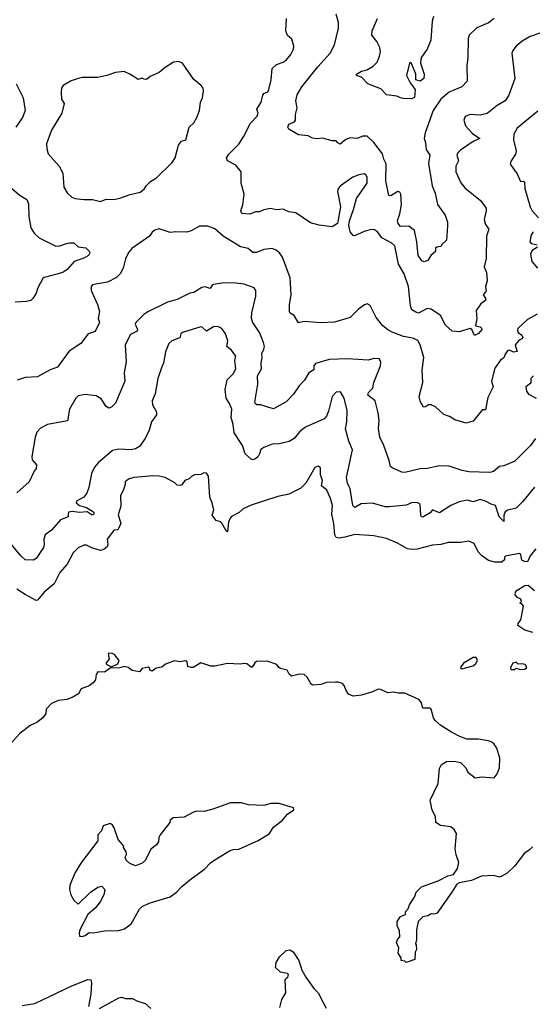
# Model space of a CAD drawing. Extents: x 1863118 to 1989590, y 394482 to 532474.
# Tile 196 of 215: x 1938836 to 1942510, y 502302 to 509355. Entities that reach past the tile are written whole.
import ezdxf

# ---------------------------------------------------------------- set-up
doc = ezdxf.new("R2010")
doc.units = 0

msp = doc.modelspace()

# ---------------------------------------------------------------- linework, layer by layer
at = {"layer": '0CON20XD'}
for points in [[(1941305, 507838), (1941235, 507807.5), (1941225, 507810), (1941203.8, 507835), (1941194.2, 507884.2), (1941198.8, 507915), (1941229.2, 507995), (1941249.2, 508075), (1941325.6, 508185), (1941327.2, 508227.2), (1941316, 508245), (1941305, 508250), (1941267.5, 508245), (1941223.6, 508226.4), (1941135.7, 508164.3), (1941118, 508145), (1941112.5, 508125), (1941135.8, 508014.2), (1941113.6, 507896.4), (1941075, 507872.5), (1940982.3, 507882.3), (1940921.2, 507901.2), (1940815, 507971.2), (1940765, 507978.8), (1940725, 507997.1), (1940675.8, 507994.2), (1940632.3, 508002.3), (1940585, 507993.1), (1940555, 507980), (1940525, 507978.5), (1940485, 507962.5), (1940427.5, 507967.5), (1940421.8, 507985), (1940435, 508030), (1940445.3, 508105), (1940422.2, 508185), (1940422.9, 508265), (1940383.9, 508313.9), (1940324.2, 508345), (1940317.5, 508365), (1940335, 508391.2), (1940405.4, 508464.6), (1940440, 508515), (1940489.2, 508615), (1940538, 508665), (1940544, 508685), (1940536, 508715), (1940566.7, 508763.3), (1940578.5, 508815), (1940585, 508826), (1940615, 508838.8), (1940622.5, 508855), (1940638.6, 508925), (1940644.3, 509005.7), (1940675.8, 509034.2), (1940725, 509051.4), (1940746, 509065), (1940779.2, 509105), (1940798, 509145), (1940800, 509165), (1940786.2, 509215), (1940755, 509242.5), (1940743.8, 509275), (1940747.5, 509365)], [(1942235.8, 509365), (1942195, 509333.1), (1942113, 509297), (1942056, 509245), (1942049.7, 509220.3), (1942048.5, 509085), (1942040.6, 509025), (1942043.8, 508915), (1942004, 508875), (1941913.8, 508836.2), (1941853.1, 508785), (1941798.9, 508705), (1941741.4, 508545), (1941734.2, 508505), (1941744.7, 508474.7), (1941749.5, 508425), (1941775.6, 508385), (1941765.3, 508325), (1941791.8, 508165), (1941813.1, 508113.1), (1941831, 508031), (1941885.4, 507955.4), (1941890.3, 507940.3), (1941901.4, 507905), (1941902.2, 507875), (1941893.8, 507775), (1941863.6, 507746.4), (1941855, 507730), (1941825, 507726.7), (1941815, 507717.5), (1941816.7, 507695), (1941782.5, 507665), (1941760, 507630), (1941735, 507620), (1941718.9, 507628.9), (1941690.6, 507665), (1941683, 507765), (1941664.7, 507845), (1941625, 507875.7), (1941565, 507873.9), (1941547.3, 507895), (1941542.7, 507917.3), (1941559.5, 507965), (1941571.1, 508031.1), (1941568.1, 508105), (1941560, 508120), (1941545, 508124), (1941495, 508093.1), (1941481.4, 508095), (1941461.1, 508201.1), (1941461.9, 508321.9), (1941445.6, 508355), (1941435.4, 508395), (1941375, 508476.2), (1941325, 508520.5), (1941295, 508521.8), (1941253, 508503), (1941205, 508508.8), (1941172.3, 508497.7), (1941133.8, 508463.8), (1941115, 508472.5), (1941105, 508487.5), (1941075, 508487.5), (1941005, 508506.2), (1940965, 508501.2), (1940935, 508506.7), (1940903, 508523), (1940835, 508530), (1940765, 508570), (1940756.7, 508585), (1940765, 508606.2), (1940805, 508622.9), (1940811.5, 508635), (1940812.5, 508675), (1940823.8, 508725), (1940816.2, 508775), (1940823.5, 508816.5), (1940858.1, 508875), (1940972.9, 509017.1), (1941061.9, 509115), (1941092.9, 509175), (1941120, 509295), (1941120.8, 509335), (1941104.2, 509395)], [(1941802.2, 509377.8), (1941792.2, 509345), (1941781.8, 509208.2), (1941756.4, 509143.6), (1941715, 509086.2), (1941710.3, 509069.7), (1941708.6, 509045), (1941734.4, 508965), (1941732.9, 508935), (1941705, 508915.8), (1941674.2, 508924.2), (1941675.8, 508965), (1941645, 509042), (1941635, 509048.6), (1941628.8, 509045), (1941608.1, 508955), (1941635, 508903.8), (1941670.5, 508855), (1941665, 508797.5), (1941645, 508789.2), (1941585, 508790), (1941566.2, 508796.2), (1941537.7, 508807.7), (1941465, 508816.7), (1941425, 508860), (1941330, 508895), (1941285, 508943.3), (1941250, 508955), (1941250, 508965), (1941285, 508985.6), (1941324.5, 508995.5), (1941368.2, 509021.8), (1941397.8, 509052.2), (1941415.5, 509095), (1941421.9, 509125), (1941418, 509155), (1941395, 509200), (1941360.8, 509245), (1941361.9, 509275), (1941400.9, 509365)], [(1942640, 509285), (1942495, 509235.8), (1942437.9, 509202.1), (1942395, 509166), (1942370, 509135), (1942362, 509115), (1942384.2, 508935), (1942341.4, 508815), (1942316, 508775), (1942258.6, 508741.4), (1942185, 508684.3), (1942135, 508671.5), (1942064, 508676), (1942028.8, 508661.2), (1942018.9, 508635), (1942031.9, 508595), (1942080.9, 508540.9), (1942133.3, 508505), (1942085, 508483.8), (1941995, 508420.6), (1941975, 508402.5), (1941968.5, 508385), (1941979.5, 508345), (1941961.8, 508305), (1941962.7, 508265), (1941996.3, 508186.3), (1942025, 508150.8), (1942139.1, 508059.1), (1942178.6, 508005), (1942179.4, 507985), (1942164.4, 507925), (1942175, 507888.8), (1942199.2, 507855), (1942181.9, 507805), (1942178.9, 507645), (1942163.8, 507585), (1942180.8, 507545), (1942186, 507485), (1942174.3, 507445), (1942178.3, 507411.7), (1942157.5, 507385), (1942175, 507360), (1942177.5, 507345), (1942140.7, 507319.3), (1942107, 507273), (1942111.2, 507215), (1942103, 507163), (1942136.1, 507156.1), (1942146.1, 507146.1), (1942146.7, 507135), (1942125, 507107.5), (1942095, 507092.5), (1942076.7, 507136.7), (1942065, 507142.5), (1941985, 507119.2), (1941935, 507123.8), (1941887, 507167), (1941852, 507235), (1941785, 507280.8), (1941755, 507286), (1941695, 507253.6), (1941675, 507258.9), (1941647.2, 507277.2), (1941636.2, 507305), (1941623.5, 507445), (1941592.5, 507535), (1941551.8, 507605), (1941524, 507735), (1941503.8, 507755), (1941431.6, 507791.6), (1941400, 507835), (1941379.8, 507849.8), (1941355, 507853.1), (1941305, 507838)], [(1939415, 508053.8), (1939455, 508068.8), (1939511.7, 508068.3), (1939554.1, 508075.9), (1939627.7, 508102.3), (1939700.7, 508119.3), (1939729.3, 508140.7), (1939742.5, 508165), (1939772.5, 508195), (1939817.7, 508222.3), (1939928.7, 508331.3), (1939949.2, 508365), (1939975, 508456.7), (1939995.9, 508484.1), (1940026.2, 508495), (1940050, 508585), (1940085, 508616.2), (1940105.5, 508654.5), (1940124.2, 508705), (1940132, 508765), (1940146, 508795), (1940153.8, 508845), (1940150, 508865), (1940136.7, 508885), (1940085, 508926.7), (1940002.5, 509045), (1939976.1, 509056.1), (1939939.3, 509050.7), (1939877.7, 509012.3), (1939835, 508976.7), (1939771.7, 508948.3), (1939745, 508927.5), (1939728.3, 508928.3), (1939715, 508937.5), (1939685, 508927.5), (1939626.1, 508966.1), (1939585, 508983.3), (1939522, 508978), (1939460, 508955), (1939395, 508942), (1939285, 508940), (1939255, 508933.8), (1939205, 508916.2), (1939147.3, 508882.7), (1939135.9, 508864.1), (1939132.5, 508835), (1939135.8, 508785), (1939154.2, 508754.2), (1939139.2, 508685), (1939063.1, 508565), (1939028.6, 508465), (1939030, 508430), (1939041.2, 508395), (1939120, 508305), (1939146, 508256), (1939152, 508155), (1939175.8, 508115.8), (1939210, 508085), (1939234.3, 508074.3), (1939295, 508066), (1939357.3, 508067.3), (1939415, 508053.8)], [(1938810, 508895), (1938861.9, 508795), (1938874.3, 508705), (1938856.7, 508655), (1938808.9, 508585)], [(1942548.9, 508701.1), (1942402, 508578), (1942376.5, 508535), (1942374.7, 508494.7), (1942394.6, 508415), (1942389.1, 508390.9), (1942356.9, 508345), (1942350.3, 508320.3), (1942401.2, 508251.2), (1942425, 508196.7), (1942445, 508198.8), (1942453.8, 508193.8), (1942457.1, 508145), (1942494.2, 508015), (1942507.5, 507985), (1942555, 507935.7)], [(1938734.2, 508184.2), (1938838.8, 508095), (1938886.6, 508066.6), (1938900, 508035), (1938900.6, 507945), (1938916, 507865), (1938939.2, 507825), (1938975, 507792), (1939095, 507732), (1939125, 507734.2), (1939172, 507752), (1939195, 507757.8), (1939225, 507756), (1939255, 507729.2), (1939310.7, 507720.7), (1939337.5, 507695), (1939340, 507685), (1939330, 507665), (1939295, 507646), (1939227.4, 507622.6), (1939175.4, 507565), (1939145, 507544.6), (1939003.8, 507506.2), (1938965.7, 507435), (1938955, 507396.7), (1938930.9, 507359.1), (1938915, 507342.5), (1938885, 507335.8), (1938805, 507332)], [(1942543.9, 507246.1), (1942475, 507208.6), (1942406.6, 507143.4), (1942403, 507127), (1942407.9, 507115), (1942435.5, 507095.5), (1942440.9, 507079.1), (1942435, 507068.1), (1942415, 507058.8), (1942387.3, 507025), (1942400.8, 506979.2), (1942375, 506973.4), (1942345, 506987.8), (1942333.7, 506986.3), (1942317, 506963), (1942306.4, 506933.6), (1942282, 506915), (1942242.1, 506857.9), (1942217.5, 506765), (1942230, 506725), (1942191.2, 506648.8), (1942185.4, 506624.6), (1942175, 506560), (1942155, 506560), (1942146.1, 506553.9), (1942085, 506480), (1942035, 506466), (1941955, 506489.4), (1941915, 506513.3), (1941875, 506527.5), (1941815, 506582), (1941785, 506596.2), (1941765, 506596.2), (1941745, 506581.2), (1941730.5, 506580.5), (1941705, 506622), (1941699.2, 506655), (1941725.8, 506755.8), (1941719.2, 506845), (1941731.1, 506935), (1941706.4, 507025), (1941688.1, 507058.1), (1941653.8, 507073.8), (1941586.9, 507086.9), (1941506, 507116), (1941475, 507133.3), (1941435.3, 507165.3), (1941390.9, 507220.9), (1941348.6, 507308.6), (1941325, 507318.8), (1941306.4, 507313.6), (1941265, 507281.2), (1941205, 507222), (1941091.1, 507188.9), (1940995, 507182.5), (1940875, 507193.8), (1940833.9, 507183.9), (1940802.5, 507235), (1940775, 507252.5), (1940770, 507265), (1940770, 507315), (1940782.2, 507385), (1940775.4, 507505), (1940720, 507655), (1940697.1, 507685), (1940675, 507704.3), (1940644.3, 507715.7), (1940585, 507708.1), (1940533, 507687), (1940507.9, 507687.9), (1940473.3, 507715), (1940418.8, 507728.8), (1940293.8, 507803.8), (1940235, 507856.2), (1940185, 507876.7), (1940125, 507876.7), (1940065, 507843.3), (1940035, 507833.3), (1939955, 507836.7), (1939915, 507830), (1939835, 507857.5), (1939805, 507846.7), (1939786.1, 507833.9), (1939766.7, 507805), (1939640, 507715), (1939615, 507687.5), (1939595, 507642.5), (1939578.6, 507575), (1939556.9, 507535), (1939530.9, 507509.1), (1939466.1, 507473.9), (1939378.3, 507461.7), (1939357.5, 507455), (1939348.8, 507445), (1939348.8, 507415), (1939394.2, 507315), (1939408.1, 507265), (1939399.2, 507215), (1939408, 507185), (1939377.9, 507122.1), (1939326, 507105), (1939275, 507036.7), (1939190.3, 506979.7), (1939107.5, 506865), (1939055, 506846), (1938965, 506797.5), (1938875, 506792.9), (1938817.6, 506772.4)], [(1942515.6, 507835), (1942500.6, 507815), (1942490.8, 507765), (1942501.1, 507751.1), (1942543.6, 507743.6)], [(1942547.5, 507725), (1942508.2, 507701.8), (1942496.4, 507675), (1942505, 507622), (1942546.9, 507575)], [(1942532, 506355), (1942497.5, 506305), (1942385, 506193.8), (1942305, 506158.8), (1942275, 506153.8), (1942230.9, 506119.1), (1942205, 506112.2), (1942055, 506116.9), (1942006.4, 506126.4), (1941912.7, 506157.3), (1941845, 506158), (1941755, 506140), (1941705, 506138.1), (1941595, 506111.4), (1941575, 506114.2), (1941505, 506146), (1941494.2, 506155), (1941485, 506197.5), (1941445.8, 506305), (1941416.7, 506365), (1941406.9, 506426.9), (1941411.1, 506485), (1941405, 506540), (1941382.5, 506625), (1941330.8, 506665), (1941335.7, 506685), (1941366.2, 506715), (1941374.2, 506755), (1941422.5, 506875), (1941425, 506900), (1941415, 506926.7), (1941375, 506928), (1941334.2, 506915.8), (1941185, 506925.6), (1941055, 506921.4), (1940955, 506892), (1940944.4, 506875.6), (1940944.1, 506845.9), (1940908.1, 506825), (1940877.8, 506772.2), (1940838.7, 506731.3), (1940798.3, 506671.7), (1940745, 506618), (1940655, 506567.5), (1940615, 506580), (1940565, 506596.2), (1940535, 506596.7), (1940525, 506603.3), (1940522, 506615), (1940543.5, 506745), (1940540.6, 506805), (1940568.2, 506855), (1940566.8, 506895), (1940574.7, 506935), (1940570.8, 506965), (1940586.6, 506995), (1940589.5, 507015), (1940583.8, 507043.8), (1940555, 507114.2), (1940507.5, 507185), (1940497.3, 507215), (1940498.8, 507255), (1940528.9, 507375), (1940528.6, 507415), (1940516.2, 507435), (1940445, 507459.5), (1940385, 507468.9), (1940299.7, 507470.3), (1940225, 507459.2), (1940215, 507453.8), (1940200.7, 507429.3), (1940165, 507441.4), (1940142.4, 507437.6), (1940085, 507402), (1940055, 507395.7), (1939965, 507351.4), (1939895, 507332.5), (1939755, 507262), (1939725, 507243.8), (1939667.5, 507185), (1939664.4, 507175), (1939681.4, 507135), (1939677.1, 507125), (1939629.1, 507100.9), (1939591.9, 507025), (1939600, 506905), (1939583.8, 506825), (1939590.8, 506765), (1939523, 506607), (1939495, 506578.8), (1939475, 506572), (1939455, 506583.8), (1939419.1, 506639.1), (1939385, 506660.9), (1939305, 506670), (1939255, 506661.4), (1939239.4, 506645), (1939194.2, 506565), (1939177.7, 506482.3), (1939035, 506454.4), (1938985, 506428.1), (1938959.8, 506400.2), (1938947.1, 506365), (1938922.5, 506225), (1938925, 506202.5), (1938955.9, 506165.9), (1938955, 506140), (1938939.3, 506120.7), (1938903.8, 506045), (1938815, 505966.2)], [(1942524.3, 506005.7), (1942439.7, 505900.3), (1942395, 505857.1), (1942335, 505841.5), (1942315, 505830.6), (1942305.3, 505805), (1942305, 505760), (1942272.1, 505795), (1942245, 505875.6), (1942213.7, 505883.7), (1942175, 505906.7), (1942135, 505917.5), (1942085, 505902.2), (1942045, 505912.2), (1941985, 505900.6), (1941925, 505874.3), (1941845, 505822.5), (1941795, 505844), (1941776.5, 505823.5), (1941725, 505790.6), (1941715, 505794), (1941710, 505805), (1941705.3, 505885.3), (1941685, 505897.5), (1941643.9, 505893.9), (1941605, 505877.1), (1941485, 505864.4), (1941454.1, 505865.9), (1941365, 505892.2), (1941282.4, 505887.6), (1941238.3, 505861.7), (1941222.4, 505875), (1941204.6, 505995), (1941184.5, 506035), (1941177.8, 506075), (1941220.2, 506275), (1941194.2, 506335), (1941171.2, 506425), (1941180.5, 506475), (1941183.3, 506555), (1941160.6, 506645), (1941135, 506688.8), (1941105, 506688), (1941075.8, 506655), (1941049.3, 506550.7), (1941034.5, 506515.5), (1941018, 506495), (1940884.6, 506435.4), (1940844.7, 506405.3), (1940802.9, 506355), (1940766.7, 506333.3), (1940695, 506317.5), (1940645, 506313.5), (1940585, 506291.5), (1940564, 506276), (1940555.4, 506245), (1940545, 506225.4), (1940525, 506210), (1940505, 506202.9), (1940495, 506207.1), (1940452.9, 506245), (1940434, 506304), (1940373.6, 506395), (1940367.1, 506455), (1940351.6, 506505), (1940356.9, 506565), (1940340.8, 506605), (1940314.7, 506644.7), (1940309.6, 506705), (1940324.1, 506775.9), (1940365, 506819.2), (1940385.5, 506854.5), (1940378.6, 506915), (1940385.6, 506945), (1940355, 506987.5), (1940320, 507015), (1940326.7, 507055), (1940310, 507105), (1940283.9, 507143.9), (1940255, 507156.2), (1940225, 507156), (1940175, 507123.8), (1940145, 507151.4), (1940134.1, 507154.1), (1940003.3, 507115), (1939990, 507105), (1939983.8, 507075), (1939926, 507055), (1939904.3, 507035), (1939880, 506975), (1939866, 506895), (1939855, 506867.5)], [(1939855, 506867.5), (1939827.1, 506785), (1939807.3, 506675), (1939786.7, 506625), (1939786.9, 506595), (1939815.6, 506545), (1939815.6, 506525), (1939780.8, 506475), (1939764.3, 506415), (1939734.5, 506355.5), (1939695, 506298), (1939665, 506280), (1939635, 506274.5), (1939545, 506278.1), (1939501.7, 506268.3), (1939399.5, 506180.5), (1939371.3, 506148.7), (1939351.4, 506105), (1939331.1, 506005), (1939316.4, 505963.6), (1939295, 505934), (1939243.3, 505905), (1939240, 505895), (1939265, 505874), (1939315, 505860.8), (1939365, 505830), (1939369.5, 505819.5), (1939365, 505810.5), (1939355, 505804.6), (1939318.8, 505828.8), (1939265, 505824.5), (1939215, 505833.2), (1939185, 505826.9), (1939183.8, 505813.8), (1939183.1, 505795), (1939128, 505772), (1939065, 505699.2), (1939018, 505665), (1939009.4, 505635), (1939012, 505595), (1939006.9, 505575), (1938955, 505496.2), (1938935, 505484.2), (1938875, 505486.7), (1938844.2, 505515), (1938778.6, 505595)], [(1942517.1, 506805), (1942500, 506785), (1942497.8, 506752.2), (1942464.3, 506725), (1942468.5, 506695), (1942481.5, 506671.5), (1942536.7, 506645)], [(1942533.8, 505565), (1942494.4, 505515.6), (1942475, 505472.5), (1942453.6, 505473.6), (1942435, 505482.5), (1942427.5, 505525), (1942415, 505530), (1942318.3, 505511.7), (1942310, 505505), (1942310, 505485), (1942290.5, 505469.5), (1942240.7, 505469.3), (1942195, 505482), (1942145, 505516), (1942122.4, 505542.4), (1942093.3, 505603.3), (1942055, 505618.8), (1941995, 505609.4), (1941909.3, 505610.7), (1941855, 505595.7), (1941795, 505591.1), (1941685, 505563.1), (1941645, 505560), (1941614.4, 505564.4), (1941544.3, 505604.3), (1941465, 505638.9), (1941375, 505658.5), (1941236.8, 505666.8), (1941165, 505647.8), (1941125, 505641.9), (1941105, 505646.2), (1941094, 505665), (1941087.8, 505745), (1941073.4, 505813.4), (1941076.9, 505875), (1941064, 505925), (1941037.5, 505985), (1940998.6, 506015), (1941005.6, 506055), (1940991.4, 506095), (1940992.5, 506145), (1940975, 506156.7), (1940951.7, 506148.3), (1940887.5, 506035), (1940850.7, 505999.3), (1940763.9, 505956.1), (1940685, 505940), (1940495, 505877.5), (1940437.7, 505852.3), (1940410, 505825), (1940354.3, 505795.7), (1940343.6, 505785), (1940333.6, 505756.4), (1940325, 505687.5), (1940315, 505693.3), (1940285, 505749.2), (1940275, 505758), (1940245, 505766.7), (1940216.2, 505805), (1940228, 505845), (1940216, 505895), (1940198.6, 505935), (1940190, 506085), (1940175, 506107.5), (1940155, 506110), (1940135, 506097.5), (1940090, 506095), (1940067, 506083), (1940050, 506065), (1940020, 506055), (1939997.7, 506022.3), (1939985, 506017.5), (1939965, 506020), (1939947, 506037), (1939877.5, 506075), (1939836.1, 506086.1), (1939795, 506088), (1939655, 506076.7), (1939615, 506063.3), (1939592.5, 506045), (1939592.5, 506025), (1939579.5, 505990.5), (1939558, 505945), (1939560.7, 505869.3), (1939543, 505807), (1939560, 505745), (1939539.5, 505700.5), (1939515, 505698.8), (1939507.3, 505692.7), (1939463.3, 505635), (1939467.1, 505595), (1939462.2, 505577.8), (1939440.3, 505559.7), (1939415, 505551.9), (1939352.3, 505572.3), (1939315, 505591.2), (1939295, 505591.2), (1939255, 505572), (1939219.2, 505535), (1939175.4, 505454.6), (1939124.4, 505395), (1939084.4, 505315), (1939012.2, 505255), (1938963.1, 505196.9), (1938955, 505195.6), (1938875, 505237.1), (1938815, 505275.5)], [(1942512.5, 504965), (1942455, 504982.5), (1942406.7, 505015), (1942409.3, 505030.7), (1942426.7, 505055), (1942446.7, 505155), (1942435, 505170), (1942420, 505175), (1942431.7, 505188.3), (1942427.5, 505205), (1942402.5, 505215), (1942386.7, 505235), (1942390, 505255), (1942400.5, 505269.5), (1942455, 505302.5), (1942480, 505305), (1942526.4, 505266.4)], [(1942510.8, 503429.2), (1942487.5, 503405), (1942452.5, 503385), (1942385, 503293.3), (1942328.3, 503241.7), (1942290.7, 503219.3), (1942275, 503213.3), (1942235, 503223.3), (1942145, 503218.8), (1942075, 503188), (1941985, 503171.2), (1941967.7, 503162.3), (1941933.8, 503105), (1941825, 502953.3), (1941805, 502947.5), (1941785, 502950), (1941760, 502935), (1941725, 502927.5), (1941692.5, 502895), (1941678.8, 502835), (1941680, 502765), (1941672.5, 502735), (1941677, 502727), (1941680, 502695), (1941670, 502675), (1941668.3, 502621.7), (1941605, 502600), (1941595, 502610), (1941570, 502615), (1941570, 502635), (1941548.3, 502668.3), (1941552.5, 502705), (1941536.7, 502745), (1941542.5, 502765), (1941560, 502785), (1941557, 502827), (1941540, 502865), (1941540, 502895), (1941565, 502930), (1941600, 502945), (1941600, 502965), (1941620, 502985), (1941630, 503015), (1941667, 503073), (1941677.5, 503105), (1941715, 503142.5), (1941835, 503185.8), (1941905, 503222), (1941945, 503231.2), (1941973.8, 503275), (1941983.6, 503316.4), (1941963, 503373), (1941955.9, 503415.9), (1941966.4, 503526.4), (1941950, 503555), (1941925, 503573.8), (1941852.1, 503582.1), (1941817.5, 503605), (1941816.4, 503646.4), (1941792.7, 503692.7), (1941777.5, 503765), (1941835.7, 503884.3), (1941845, 503990), (1941859.5, 504020.5), (1941895, 504040.8), (1941952.3, 504042.3), (1941995, 504033.3), (1942033.3, 503995), (1942047.5, 503965), (1942100, 503925), (1942145, 503931.2), (1942237, 503923), (1942258.3, 503951.7), (1942273.8, 503995), (1942277.5, 504065), (1942255, 504136.7), (1942236, 504165), (1942218.7, 504178.7), (1942195, 504190), (1942125, 504200), (1942040.9, 504200.9), (1941989.3, 504219.3), (1941930.7, 504250.7), (1941855, 504299.2), (1941814.6, 504334.6), (1941801.9, 504355), (1941784, 504415), (1941772.9, 504422.9), (1941725, 504424), (1941712.9, 504465), (1941696.4, 504486.4), (1941595, 504531.2), (1941551.2, 504531.2), (1941515, 504538.8), (1941475, 504532.5), (1941425, 504557.5), (1941405, 504560), (1941365, 504540), (1941285, 504516.2), (1941225, 504510), (1941193.6, 504523.6), (1941175, 504550), (1941162.5, 504585), (1941149.3, 504599.3), (1941119.3, 504609.3), (1941098.3, 504608.3), (1941035, 504607.5), (1940995, 504592.5), (1940935, 504587.5), (1940923.9, 504593.9), (1940896.7, 504645), (1940873.6, 504663.6), (1940842.3, 504667.7), (1940783, 504653), (1940767.5, 504667.5), (1940752.5, 504695), (1940705, 504707.5), (1940692.5, 504715), (1940680, 504735), (1940609.5, 504759.5), (1940533.4, 504756.6), (1940521.7, 504748.3), (1940503, 504717), (1940495, 504716.7), (1940465, 504740), (1940445, 504744.2), (1940415, 504738.8), (1940325, 504742.5), (1940235, 504723.8), (1940205, 504723.8), (1940135, 504747.5), (1940080, 504715), (1940065, 504713.3), (1940040.7, 504720.7), (1940036.7, 504755), (1940025, 504762.5), (1939985, 504756.2), (1939945, 504761.2), (1939882.1, 504737.9), (1939855, 504717.5), (1939815, 504710), (1939785, 504687.5), (1939770, 504695), (1939768.3, 504708.3), (1939756.4, 504716.4), (1939713.8, 504706.2), (1939695, 504682.5), (1939642, 504692), (1939613.6, 504713.6), (1939585, 504722.5), (1939555, 504712.5), (1939485, 504710), (1939445, 504680), (1939395, 504682.5), (1939383.3, 504665), (1939380, 504625), (1939362.5, 504605), (1939335, 504583.8), (1939277.7, 504562.3), (1939256.7, 504525), (1939218.1, 504501.9), (1939175, 504485.8), (1939115, 504478.8), (1939063.1, 504456.9), (1939026.7, 504415), (1939023.3, 504385), (1939001.2, 504355), (1938958.7, 504321.3), (1938911.2, 504298.8), (1938838.3, 504241.7), (1938767.5, 504165)], [(1939495, 504720), (1939539.3, 504740.7), (1939550, 504765), (1939515, 504806.7), (1939500, 504815), (1939475, 504817.5), (1939470, 504815), (1939477.5, 504775), (1939452.5, 504745), (1939460, 504735), (1939495, 504720)], [(1942005, 504704), (1942085, 504727.5), (1942105, 504742), (1942116.2, 504765), (1942106.4, 504786.4), (1942085, 504786.7), (1942016.2, 504745), (1941994.2, 504715), (1941996.7, 504706.7), (1942005, 504704)], [(1942425, 504700), (1942455, 504703.3), (1942470, 504715), (1942457.5, 504735), (1942435, 504741.2), (1942408.3, 504738.3), (1942395, 504752.5), (1942370, 504745), (1942352.5, 504715), (1942355, 504700), (1942385, 504700), (1942395, 504710), (1942425, 504700)], [(1939285, 502786.7), (1939305, 502793.8), (1939335, 502815.8), (1939365.6, 502814.4), (1939445, 502828.1), (1939545, 502829.2), (1939586.6, 502843.4), (1939635, 502878.8), (1939695, 502983.3), (1939715, 503002), (1939765, 503025.8), (1939915, 503072.5), (1939960.8, 503105), (1939998.6, 503145), (1940065, 503200), (1940160.2, 503269.8), (1940204, 503315), (1940235, 503337.1), (1940338.7, 503401.3), (1940365, 503411.4), (1940406.6, 503413.4), (1940545, 503474.4), (1940625, 503523.1), (1940655, 503570.8), (1940719.7, 503620.3), (1940756, 503664), (1940800, 503695), (1940798.3, 503708.3), (1940695, 503740), (1940635, 503739.2), (1940585, 503726.9), (1940475, 503731.2), (1940425, 503744.4), (1940345.8, 503745.8), (1940221.3, 503698.7), (1940157.9, 503682.1), (1940105.8, 503684.2), (1940081.7, 503678.3), (1940015, 503641.2), (1939935, 503637.5), (1939915, 503620), (1939912.5, 503605), (1939843.8, 503515), (1939834.3, 503495.7), (1939830, 503465), (1939816.7, 503445), (1939775.8, 503414.2), (1939736.7, 503333.3), (1939715, 503312.5), (1939665, 503293.8), (1939625, 503310), (1939598.8, 503335), (1939592.5, 503355), (1939602.5, 503375), (1939600, 503395), (1939580, 503425), (1939582.5, 503435), (1939543, 503483), (1939513.8, 503565), (1939499.3, 503589.3), (1939485, 503597.5), (1939435, 503580), (1939423.3, 503545), (1939396.2, 503515), (1939396.1, 503473.9), (1939275, 503313.3), (1939234, 503245), (1939196.2, 503155), (1939194.1, 503124.1), (1939203.8, 503085), (1939225, 503047.5), (1939255, 503020), (1939344.4, 503105.6), (1939395, 503140), (1939425, 503147.5), (1939447.5, 503125), (1939440, 503085), (1939414, 503035), (1939378.3, 502991.7), (1939324.2, 502945.8), (1939270.5, 502839.5), (1939263, 502813), (1939265, 502790), (1939285, 502786.7)], [(1940700.5, 502279.5), (1940714, 502335), (1940744, 502385), (1940738.8, 502471.2), (1940743.6, 502486.4), (1940757.5, 502495), (1940762.5, 502515), (1940755, 502522.5), (1940705, 502532.5), (1940670, 502565), (1940675, 502600), (1940698.3, 502641.7), (1940745, 502686.7), (1940771.7, 502691.7), (1940795, 502677.5), (1940835.6, 502615.6), (1940858, 502545), (1940885.8, 502495.8), (1940945, 502413.8), (1940975.8, 502385), (1941010.8, 502315), (1941031.2, 502275)], [(1938854.1, 502294.1), (1938945, 502307.5), (1939210, 502435), (1939325, 502480), (1939346.4, 502476.4), (1939351.2, 502455), (1939346.2, 502375), (1939328.8, 502285)], [(1939407.7, 502272.3), (1939547, 502347), (1939565, 502353.3), (1939595, 502342.5), (1939645, 502343.3), (1939675, 502326.7), (1939735, 502307.5), (1939775, 502272.5)]]:
    msp.add_lwpolyline(points, dxfattribs=at)

doc.saveas('drawing.dxf')
